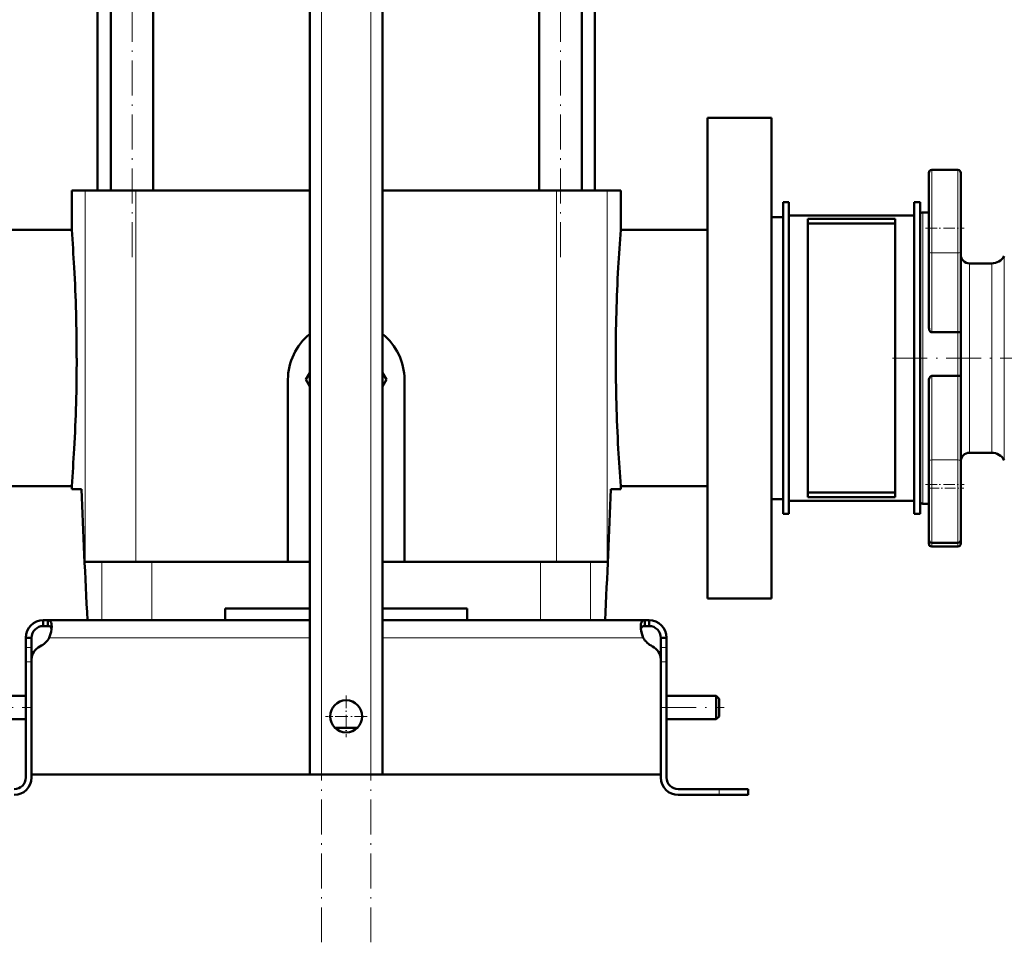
# Model space of a CAD drawing. Extents: x -1595 to 1972, y -1674 to 620.
# Tile 23 of 55: x -1191 to -853, y -372 to -56. Entities that reach past the tile are written whole.
import ezdxf

# ---------------------------------------------------------------- set-up
doc = ezdxf.new("R2010")
doc.units = 0
doc.linetypes.add('DASHDOT', pattern=[18.5, 12, -3, 0.5, -3])

msp = doc.modelspace()

# ---------------------------------------------------------------- linework, layer by layer
at = {"color": 7, "linetype": 'DASHDOT', "lineweight": 18}
for p, q in [((-1087.89, -372.43), (-1087.89, 318.47)), ((-1070.89, -372.43), (-1070.89, 318.47)), ((-1152.93, -137.25), (-1152.93, 137.55)), ((-1005.85, -137.25), (-1005.85, 137.55)), ((-750.39, -171.85), (-894.39, -171.85)), ((-1209.19, -291.85), (-1187.59, -291.85)), ((-971.19, -291.85), (-949.59, -291.85))]:
    msp.add_line(p, q, dxfattribs=at)
at = {"color": 7, "lineweight": 50}
for p, q in [((-1091.89, -314.85), (-1091.89, 260.9)), ((-1066.89, -314.85), (-1066.89, 260.9)), ((-1160.23, -114.35), (-1160.23, 67.65)), ((-1145.63, -114.35), (-1145.63, 67.65)), ((-1013.15, -114.35), (-1013.15, 67.65)), ((-998.55, -114.35), (-998.55, 67.65)), ((-1164.74, -114.35), (-1164.74, 51.65)), ((-994.04, 51.65), (-994.04, -114.35)), ((-955.39, -254.35), (-955.39, -89.35)), ((-955.39, -89.35), (-933.39, -89.35)), ((-933.39, -89.35), (-933.39, -171.85)), ((-869.39, -107.28), (-878.39, -107.28)), ((-879.39, -108.28), (-879.39, -127.28)), ((-868.39, -135.3), (-868.39, -108.28)), ((-1169, -114.35), (-1173.64, -114.35)), ((-1173.64, -127.85), (-1173.64, -114.35)), ((-1151.64, -114.35), (-1169, -114.35)), ((-1091.89, -114.35), (-1151.64, -114.35)), ((-1007.14, -114.35), (-1066.89, -114.35)), ((-1007.14, -114.35), (-989.77, -114.35)), ((-985.14, -114.35), (-989.77, -114.35)), ((-985.14, -127.85), (-985.14, -114.35)), ((-927.39, -118.35), (-929.39, -118.35)), ((-929.39, -118.35), (-929.39, -225.35)), ((-927.39, -118.35), (-927.39, -225.35)), ((-882.39, -118.35), (-884.39, -118.35)), ((-884.39, -118.35), (-884.39, -225.35)), ((-882.39, -118.35), (-882.39, -225.35)), ((-929.39, -123.45), (-933.39, -123.45)), ((-927.39, -220.85), (-927.39, -122.85)), ((-927.39, -122.85), (-884.39, -122.85)), ((-920.89, -219.6), (-920.89, -124.1)), ((-920.89, -124.1), (-890.89, -124.1)), ((-890.89, -219.6), (-890.89, -124.1)), ((-882.39, -122.85), (-882.39, -171.85)), ((-879.39, -121.85), (-881.39, -121.85)), ((-1203.39, -127.85), (-1173.64, -127.85)), ((-985.14, -127.85), (-955.39, -127.85)), ((-920.89, -125.64), (-890.89, -125.64)), ((-879.39, -127.28), (-879.39, -135.3)), ((-879.39, -161.35), (-879.39, -135.3)), ((-868.39, -135.3), (-868.39, -162.88)), ((-857.79, -139.35), (-865.39, -139.35)), ((-869.39, -163.01), (-878.39, -163.01)), ((-868.39, -178.12), (-868.39, -162.88)), ((-933.39, -171.85), (-933.39, -254.35)), ((-882.39, -171.85), (-882.39, -220.85)), ((-1091.89, -176.9), (-1093.24, -179.25)), ((-1065.53, -179.25), (-1066.89, -176.9)), ((-869.39, -177.96), (-878.39, -177.96)), ((-868.39, -178.12), (-868.39, -207.24)), ((-1099.39, -241.85), (-1099.39, -179.25)), ((-1093.24, -179.25), (-1091.89, -181.6)), ((-1066.89, -181.6), (-1065.53, -179.25)), ((-1059.39, -179.25), (-1059.39, -241.85)), ((-879.39, -207.24), (-879.39, -179.77)), ((-865.39, -204.35), (-857.79, -204.35)), ((-879.39, -207.24), (-879.39, -215.27)), ((-868.39, -234.27), (-868.39, -207.24)), ((-1173.64, -215.85), (-1203.39, -215.85)), ((-1173.64, -216.85), (-1173.64, -215.85)), ((-955.39, -215.85), (-985.14, -215.85)), ((-985.14, -216.85), (-985.14, -215.85)), ((-879.39, -215.27), (-879.39, -234.27)), ((-1170.28, -216.85), (-1173.64, -216.85)), ((-985.14, -216.85), (-988.49, -216.85)), ((-920.89, -218.06), (-890.89, -218.06)), ((-920.89, -219.6), (-890.89, -219.6)), ((-929.39, -220.25), (-933.39, -220.25)), ((-884.39, -220.85), (-927.39, -220.85)), ((-881.39, -221.85), (-879.39, -221.85)), ((-927.39, -225.35), (-929.39, -225.35)), ((-882.39, -225.35), (-884.39, -225.35)), ((-879.39, -234.27), (-879.39, -235.56)), ((-878.39, -235.27), (-869.39, -235.27)), ((-878.39, -236.56), (-869.39, -236.56)), ((-868.39, -235.56), (-868.39, -234.27)), ((-1169, -241.85), (-1163.28, -241.85)), ((-1163.28, -241.85), (-1146.07, -241.85)), ((-1146.07, -241.85), (-1091.89, -241.85)), ((-1066.89, -241.85), (-1012.71, -241.85)), ((-1012.71, -241.85), (-995.5, -241.85)), ((-995.5, -241.85), (-989.77, -241.85)), ((-933.39, -254.35), (-955.39, -254.35)), ((-1120.89, -261.85), (-1120.89, -257.85)), ((-1091.89, -257.85), (-1120.89, -257.85)), ((-1037.89, -257.85), (-1066.89, -257.85)), ((-1037.89, -257.85), (-1037.89, -261.85)), ((-1183.39, -261.85), (-1183.39, -263.85)), ((-1181.85, -261.85), (-1183.39, -261.85)), ((-1181.85, -261.85), (-1181.85, -263.85)), ((-1091.89, -261.85), (-1181.85, -261.85)), ((-1066.89, -261.85), (-976.92, -261.85)), ((-976.92, -261.85), (-976.92, -263.85)), ((-976.92, -261.85), (-975.39, -261.85)), ((-975.39, -261.85), (-975.39, -263.85)), ((-1181.85, -263.85), (-1183.39, -263.85)), ((-976.92, -263.85), (-975.39, -263.85)), ((-1189.39, -267.85), (-1187.39, -267.85)), ((-1189.39, -271.27), (-1189.39, -267.85)), ((-1187.39, -271.27), (-1187.39, -267.85)), ((-969.39, -267.85), (-971.39, -267.85)), ((-971.39, -271.27), (-971.39, -267.85)), ((-969.39, -271.27), (-969.39, -267.85)), ((-1189.39, -276.1), (-1189.39, -271.27)), ((-1187.39, -275.37), (-1187.39, -271.27)), ((-971.39, -276.1), (-971.39, -271.27)), ((-969.39, -276.1), (-969.39, -271.27)), ((-1189.39, -276.1), (-1189.39, -315.85)), ((-1187.39, -275.37), (-1187.39, -314.85)), ((-1187.39, -315.85), (-1187.39, -276.1)), ((-971.39, -314.85), (-971.39, -275.37)), ((-971.39, -315.85), (-971.39, -276.1)), ((-969.39, -315.85), (-969.39, -276.1)), ((-1206.39, -287.85), (-1189.39, -287.85)), ((-969.39, -287.85), (-952.39, -287.85)), ((-952.39, -291.85), (-952.39, -287.85)), ((-951.39, -288.85), (-952.39, -287.85)), ((-951.39, -291.85), (-951.39, -288.85)), ((-952.39, -295.85), (-952.39, -291.85)), ((-951.39, -294.85), (-951.39, -291.85)), ((-1206.39, -295.85), (-1189.39, -295.85)), ((-969.39, -295.85), (-952.39, -295.85)), ((-951.39, -294.85), (-952.39, -295.85)), ((-1083.16, -298.85), (-1079.39, -298.85)), ((-1079.39, -298.85), (-1075.61, -298.85)), ((-1079.39, -314.85), (-1187.39, -314.85)), ((-1087.89, -314.85), (-1091.89, -314.85)), ((-1087.89, -314.85), (-1070.89, -314.85)), ((-1079.39, -314.85), (-971.39, -314.85)), ((-1066.89, -314.85), (-1070.89, -314.85)), ((-965.39, -319.85), (-951.39, -319.85)), ((-941.39, -319.85), (-951.39, -319.85)), ((-941.39, -319.85), (-941.39, -321.85)), ((-951.39, -321.85), (-965.39, -321.85)), ((-941.39, -321.85), (-951.39, -321.85))]:
    msp.add_line(p, q, dxfattribs=at)
at = {"color": 7, "lineweight": 18}
for p, q in [((-1087.89, -314.85), (-1087.89, 260.9)), ((-1070.89, -314.85), (-1070.89, 260.9)), ((-878.39, -127.28), (-878.39, -107.28)), ((-869.39, -107.28), (-869.39, -135.73)), ((-1169, -114.35), (-1169, -241.85)), ((-1151.64, -114.35), (-1151.64, -241.85)), ((-1007.14, -114.35), (-1007.14, -241.85)), ((-989.77, -114.35), (-989.77, -241.85)), ((-881.39, -171.85), (-881.39, -121.85)), ((-878.39, -135.73), (-878.39, -127.28)), ((-869.39, -135.73), (-878.39, -135.73)), ((-878.39, -135.73), (-878.39, -163.01)), ((-869.39, -163.01), (-869.39, -135.73)), ((-853.46, -171.85), (-853.46, -136.85)), ((-865.39, -171.85), (-865.39, -139.35)), ((-857.79, -139.35), (-857.79, -171.85)), ((-869.39, -163.01), (-869.39, -177.96)), ((-881.39, -221.85), (-881.39, -171.85)), ((-865.39, -204.35), (-865.39, -171.85)), ((-857.79, -171.85), (-857.79, -204.35)), ((-853.46, -206.85), (-853.46, -171.85)), ((-878.39, -177.96), (-878.39, -206.82)), ((-869.39, -206.82), (-869.39, -177.96)), ((-869.39, -206.82), (-878.39, -206.82)), ((-878.39, -215.27), (-878.39, -206.82)), ((-869.39, -206.82), (-869.39, -235.27)), ((-878.39, -235.27), (-878.39, -215.27)), ((-878.39, -236.56), (-878.39, -235.27)), ((-869.39, -235.27), (-869.39, -236.56)), ((-1163.28, -241.85), (-1163.28, -261.85)), ((-1146.07, -241.85), (-1146.07, -261.85)), ((-1012.71, -241.85), (-1012.71, -261.85)), ((-995.5, -241.85), (-995.5, -261.85)), ((-1091.89, -267.85), (-1181.36, -267.85)), ((-1066.89, -267.85), (-977.42, -267.85)), ((-1189.39, -271.27), (-1187.39, -271.27)), ((-969.39, -271.27), (-971.39, -271.27)), ((-1189.39, -276.1), (-1187.39, -276.1)), ((-969.39, -276.1), (-971.39, -276.1)), ((-951.39, -319.85), (-951.39, -321.85))]:
    msp.add_line(p, q, dxfattribs=at)
at = {"color": 7, "linetype": 'DASHDOT', "lineweight": 18, "ltscale": 0.329999}
for p, q in [((-880.49, -127.28), (-867.29, -127.28)), ((-880.49, -215.27), (-867.29, -215.27))]:
    msp.add_line(p, q, dxfattribs=at)
at = {"color": 7, "linetype": 'DASHDOT', "lineweight": 18, "ltscale": 0.300015}
msp.add_line((-879.39, -216.56), (-867.39, -216.56), dxfattribs=at)
at = {"color": 7, "linetype": 'DASHDOT', "lineweight": 18, "ltscale": 0.059998}
msp.add_line((-1189.59, -276.1), (-1187.19, -276.1), dxfattribs=at)
at = {"color": 7, "linetype": 'DASHDOT', "lineweight": 18, "ltscale": 0.060001}
for p, q in [((-971.59, -276.1), (-969.19, -276.1)), ((-951.39, -322.05), (-951.39, -319.65))]:
    msp.add_line(p, q, dxfattribs=at)
at = {"color": 7, "linetype": 'DASHDOT', "lineweight": 18, "ltscale": 0.3575}
msp.add_line((-1079.39, -287.7), (-1079.39, -302), dxfattribs=at)
at = {"color": 7, "linetype": 'DASHDOT', "lineweight": 18, "ltscale": 0.357501}
msp.add_line((-1072.24, -294.85), (-1086.54, -294.85), dxfattribs=at)
at = {"color": 7, "lineweight": 50}
for points in [[(-878.39, -163.01), (-878.6, -162.97), (-878.79, -162.87), (-878.95, -162.72), (-879.07, -162.55), (-879.22, -162.27), (-879.31, -161.96), (-879.39, -161.35)], [(-868.39, -162.88), (-868.39, -162.89), (-868.39, -162.89), (-868.41, -162.91), (-868.48, -162.93), (-868.71, -162.98), (-869.39, -163.01)], [(-879.39, -179.77), (-879.34, -179.22), (-879.18, -178.68), (-878.96, -178.29), (-878.8, -178.13), (-878.61, -178.01), (-878.39, -177.96)], [(-869.39, -177.96), (-868.72, -178), (-868.49, -178.05), (-868.42, -178.08), (-868.4, -178.09), (-868.39, -178.11), (-868.39, -178.12)], [(-1180.51, -263.97), (-1180.53, -263.52), (-1180.58, -263.11), (-1180.71, -262.64), (-1180.91, -262.28), (-1181.18, -262.02), (-1181.49, -261.89), (-1181.85, -261.85)], [(-978.27, -263.97), (-978.25, -263.52), (-978.2, -263.11), (-978.07, -262.64), (-977.87, -262.28), (-977.6, -262.02), (-977.29, -261.89), (-976.92, -261.85)], [(-1180.56, -264.79), (-1180.69, -264.41), (-1180.92, -264.13), (-1181.24, -263.94), (-1181.64, -263.86), (-1181.85, -263.85)], [(-1181.36, -267.85), (-1180.99, -266.86), (-1180.73, -265.86), (-1180.57, -264.88), (-1180.51, -263.97)], [(-977.42, -267.85), (-977.78, -266.86), (-978.05, -265.86), (-978.21, -264.88), (-978.27, -263.97)], [(-978.22, -264.79), (-978.08, -264.41), (-977.86, -264.13), (-977.54, -263.94), (-977.13, -263.86), (-976.92, -263.85)], [(-976.92, -263.85), (-977.23, -263.87), (-977.5, -263.93), (-977.79, -264.08), (-978.02, -264.3), (-978.17, -264.61), (-978.22, -264.79)]]:
    msp.add_lwpolyline(points, dxfattribs=at)
msp.add_circle((-1079.39, -294.85), 5.5, dxfattribs=at)
for centre, radius, start, end in [((-878.39, -108.28), 1, 90, 180), ((-869.39, -108.28), 1, 0, 90), ((-881.39, -122.85), 1, 90, 180), ((-1743.53, -172.2), 571.61, 3.1553, 4.45), ((-415.21, -172.2), 571.65, 175.5501, 176.8446), ((-865.39, -136.35), 3, 180, 270), ((-857.79, -134.35), 5, 270, 330), ((-1737.24, -171.87), 565.31, 0.0023, 3.1572), ((-421.54, -171.87), 565.32, 176.8428, 179.9977), ((-1079.39, -179.25), 20, 128.6823, 180), ((-1079.39, -179.25), 20, 0, 51.318), ((-1737.24, -171.83), 565.32, 356.8428, 359.9977), ((-421.54, -171.83), 565.31, 180.0023, 183.1572), ((-1743.57, -171.5), 571.65, 355.5501, 356.8446), ((-415.25, -171.5), 571.61, 183.1553, 184.45), ((-865.39, -207.35), 3, 90, 180), ((-857.79, -209.35), 5, 30, 90), ((2949.58, -51.63), 4123.18, 182.29661, 182.92258), ((-5108.36, -51.63), 4123.18, 357.07743, 357.7034), ((-5108.36, -51.63), 4123.18, 357.07743, 357.7034), ((-881.39, -220.85), 1, 180, 270), ((-878.39, -234.27), 1, 180, 270), ((-878.39, -235.56), 1, 180, 270), ((-869.39, -234.27), 1, 270, 360), ((-869.39, -235.56), 1, 270, 360), ((-1183.39, -267.85), 6, 90, 180), ((-975.39, -267.85), 6, 360, 90), ((-1183.39, -267.85), 4, 90, 180), ((-967.43, -263.6), 10.86, 186.3205, 203.0632), ((-975.39, -267.85), 4, 360, 90), ((-1187.51, -264.51), 7, 295.2697, 331.517), ((-971.27, -264.51), 7, 208.483, 244.7303), ((-1182.39, -275.37), 5, 115.2697, 180), ((-976.39, -275.37), 5, 0, 64.7303), ((-1193.39, -315.85), 4, 270, 0), ((-1193.39, -315.85), 6, 270, 0), ((-965.39, -315.85), 6, 180, 270), ((-965.39, -315.85), 4, 180, 270)]:
    msp.add_arc(centre, radius, start, end, dxfattribs=at)
at = {"color": 7, "lineweight": 18}
for centre, major_axis, start_param, end_param in [((-878.39, -135.3), (1, 0), 3.141593, 4.712389), ((-869.39, -135.3), (-1, 0), 1.570796, 3.141593), ((-878.39, -207.24), (-1, 0), 4.712389, 6.283185), ((-869.39, -207.24), (1, 0), 0, 1.570796)]:
    msp.add_ellipse(centre, major_axis=major_axis, ratio=0.422618, start_param=start_param, end_param=end_param, dxfattribs=at)

doc.saveas('drawing.dxf')
